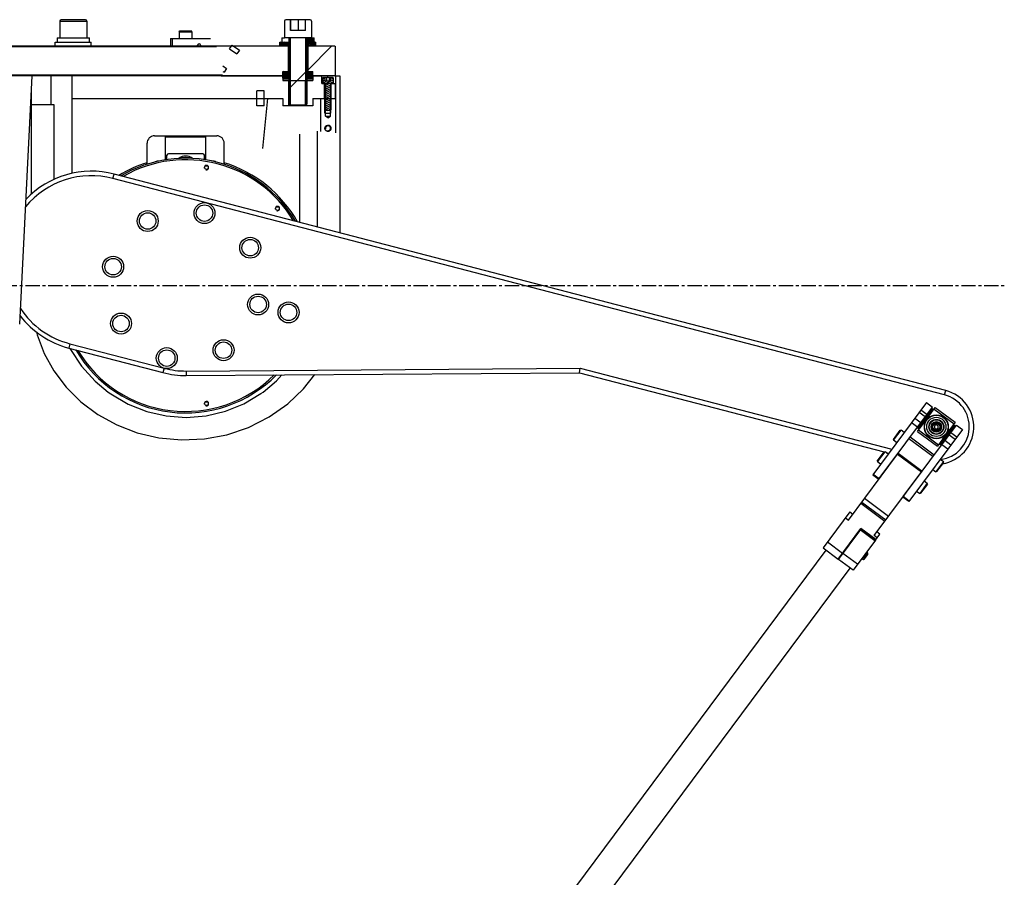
# Model space of a CAD drawing. Header units: millimetres. Extents: x 0 to 7560, y 0 to 5346.
# Tile 69 of 242: x 1812 to 2469, y 2661 to 3233. Entities that reach past the tile are written whole.
import ezdxf

# ---------------------------------------------------------------- set-up
doc = ezdxf.new("R2010")
doc.units = ezdxf.units.MM
doc.linetypes.add('CENTER', pattern=[50.8, 31.75, -6.35, 6.35, -6.35])
for name, color, linetype in [('COVER_20230516_TEST_PBL173', 7, 'Continuous'), ('COVER_20230516_TEST_PBL2', 7, 'Continuous'), ('CSH-ST-M4-18_PBL286', 7, 'Continuous'), ('CSH-ST-M4-18_PBL43', 7, 'Continuous'), ('CSH-ST-M4-20_PBL301', 7, 'Continuous'), ('CSH-ST-M4-20_PBL302', 7, 'Continuous'), ('CSH-STLN-M12-45_PBL27', 7, 'Continuous'), ('CSH-STLN-M12-45_PBL28', 7, 'Continuous'), ('DUMMY_BOLT_M3_8_SWPW_PBL277', 7, 'Continuous'), ('DUMMY_BOLT_M5_10_PBL288', 7, 'Continuous'), ('DUMMY_BOLT_M5_10_PBL289', 7, 'Continuous'), ('DUMMY_BOLT_M5_10_PBL290', 7, 'Continuous'), ('DUMMY_BOLT_M5_10_PBL291', 7, 'Continuous'), ('M2001303_PBL48', 7, 'Continuous'), ('M2001402_PBL259', 7, 'Continuous'), ('M2001501_PBL47', 7, 'Continuous'), ('M2001601_STOPPER_PAD_PBL260', 7, 'Continuous'), ('M2002401_PBL295', 7, 'Continuous'), ('M2002501_PBL1564', 7, 'Continuous'), ('M2100603_PBL1557', 7, 'Continuous'), ('M2101102_PBL284', 7, 'Continuous'), ('M2160103_PBL283', 7, 'Continuous'), ('M2160203_PBL46', 7, 'Continuous'), ('M2160302_BKT_RIB_PBL45', 7, 'Continuous'), ('M2200703_PBL1561', 7, 'Continuous'), ('M2200805_PBL276', 7, 'Continuous'), ('M2302001_PBL296', 7, 'Continuous'), ('M2302201_PBL299', 7, 'Continuous'), ('M2302401_PBL292', 7, 'Continuous'), ('M2302801_PBL293', 7, 'Continuous'), ('M2310102_PBL232', 7, 'Continuous'), ('M2310202_PBL303', 7, 'Continuous'), ('MISUMI_BD-13_PBL1563', 7, 'Continuous'), ('MISUMI_BD-13_PBL287', 7, 'Continuous'), ('MISUMI_BD-13_PBL297', 7, 'Continuous'), ('MISUMI_FCBBS3-5-25_PBL300', 7, 'Continuous'), ('MISUMI_MTCSC6_PBL1550', 7, 'Continuous'), ('MISUMI_MTCSC6_PBL1551', 7, 'Continuous'), ('MISUMI_MTCSC6_PBL1552', 7, 'Continuous'), ('MISUMI_MTCSC6_PBL1553', 7, 'Continuous'), ('MISUMI_MTCSC6_PBL1554', 7, 'Continuous'), ('MISUMI_MTCSC6_PBL1555', 7, 'Continuous'), ('MISUMI_MTCSC6_PBL1556', 7, 'Continuous'), ('MISUMI_MTCSC6_PBL1559', 7, 'Continuous'), ('MISUMI_MTCSC6_PBL1560', 7, 'Continuous'), ('MISUMI_SPWF12_PBL4', 7, 'Continuous'), ('MISUMI_SPWF12_PBL6', 7, 'Continuous'), ('MISUMI_SSLW12_PBL285', 7, 'Continuous'), ('MISUMI_SSLW12_PBL3', 7, 'Continuous'), ('MISUMI_SSLW12_PBL5', 7, 'Continuous'), ('MX102A2LA18_MOTOR_PBL40', 7, 'Continuous'), ('NSK_F687ZZ1_PBL1562', 7, 'Continuous'), ('NSK_F687ZZ1_PBL294', 7, 'Continuous'), ('NSK_F687ZZ1_PBL298', 7, 'Continuous'), ('NUT_PBL268', 7, 'Continuous'), ('P9140504_BOLT_PBL258', 7, 'Continuous'), ('WASHER_PBL1558', 7, 'Continuous')]:
    doc.layers.add(name, color=color, linetype=linetype)

# ---------------------------------------------------------------- blocks, each defined once
blk = doc.blocks.new('A$C86968656')
at = {"layer": 'CSH-ST-M4-18_PBL43'}
h = blk.add_hatch(dxfattribs=at)
h.set_pattern_fill('DEFAULT__33', color=134, scale=1.12823, angle=205, style=0, pattern_type=0)
h.set_pattern_definition([(205, (-1964.5635, -1875.0508), (0.47681074, -1.02252394), [])])
edge = h.paths.add_edge_path()
edge.add_spline(control_points=[(323, 1184.8), (323, 1184.82), (322.99, 1184.86), (322.96, 1184.92), (322.92, 1184.96), (322.86, 1184.99), (322.82, 1185), (322.8, 1185)], knot_values=[0, 0, 0, 0, 0.2, 0.4, 0.6, 0.8, 1, 1, 1, 1], degree=3, periodic=0)
edge.add_line((322.8, 1185), (321.5, 1185))
edge.add_line((321.5, 1185), (321.5, 1188.65))
edge.add_spline(control_points=[(321.5, 1188.65), (321.5, 1188.68), (321.51, 1188.74), (321.54, 1188.83), (321.6, 1188.9), (321.67, 1188.96), (321.76, 1188.99), (321.82, 1189), (321.85, 1189)], knot_values=[0, 0, 0, 0, 0.166667, 0.333333, 0.5, 0.666667, 0.833333, 1, 1, 1, 1], degree=3, periodic=0)
edge.add_line((321.85, 1189), (323.27, 1189))
edge.add_line((323.27, 1189), (323.27, 1186.6))
edge.add_line((323.27, 1186.6), (326.73, 1186.6))
edge.add_line((326.73, 1186.6), (326.73, 1189))
edge.add_line((326.73, 1189), (328.15, 1189))
edge.add_spline(control_points=[(328.15, 1189), (328.18, 1189), (328.24, 1188.99), (328.33, 1188.96), (328.4, 1188.9), (328.46, 1188.83), (328.49, 1188.74), (328.5, 1188.68), (328.5, 1188.65)], knot_values=[0, 0, 0, 0, 0.166667, 0.333333, 0.5, 0.666667, 0.833333, 1, 1, 1, 1], degree=3, periodic=0)
edge.add_line((328.5, 1188.65), (328.5, 1185))
edge.add_line((328.5, 1185), (327.2, 1185))
edge.add_spline(control_points=[(327.2, 1185), (327.18, 1185), (327.14, 1184.99), (327.08, 1184.96), (327.04, 1184.92), (327.01, 1184.86), (327, 1184.82), (327, 1184.8)], knot_values=[0, 0, 0, 0, 0.2, 0.4, 0.6, 0.8, 1, 1, 1, 1], degree=3, periodic=0)
edge.add_line((327, 1184.8), (327, 1167.35))
edge.add_line((327, 1167.35), (326.65, 1167))
edge.add_line((326.65, 1167), (323.35, 1167))
edge.add_line((323.35, 1167), (323, 1167.35))
edge.add_line((323, 1167.35), (323, 1184.8))
at = {"layer": 'M2160203_PBL46'}
h = blk.add_hatch(dxfattribs=at)
h.set_pattern_fill('DEFAULT__36', color=134, scale=140.166667, angle=45, style=0, pattern_type=0)
h.set_pattern_definition([(45, (-1964.56, -1875.05), (-99.113, 99.113), [])])
h.paths.add_polyline_path([(315, 1175), (315, 1170), (310.1, 1170), (310.1, 1187), (315, 1187), (315, 1190), (321, 1190), (321, 1185), (322.75, 1185), (322.75, 1175)])
edge = h.paths.add_edge_path()
edge.add_line((295, 1170), (295, 1175))
edge.add_line((295, 1175), (250.65, 1175))
edge.add_spline(control_points=[(250.65, 1175), (250.92, 1176.25), (251.52, 1178.78), (252.73, 1183), (253.79, 1186.74), (254.35, 1188.96), (254.59, 1190)], knot_values=[0, 0, 0, 0, 0.25, 0.5, 0.75, 1, 1, 1, 1], degree=3, periodic=0)
edge.add_line((254.59, 1190), (295, 1190))
edge.add_line((295, 1190), (295, 1187))
edge.add_line((295, 1187), (299.9, 1187))
edge.add_line((299.9, 1187), (299.9, 1170))
edge.add_line((299.9, 1170), (295, 1170))
h.paths.add_polyline_path([(327.25, 1175), (327.25, 1185), (330, 1185), (330, 1175)])
at = {"color": 1, "linetype": 'CENTER', "ltscale": 0.3}
blk.add_line((-456.04, 1050), (776.59, 1050), dxfattribs=at)
at = {"layer": 'COVER_20230516_TEST_PBL173', "color": 7}
blk.add_line((119.21, 1024.36), (127.52, 1190), dxfattribs=at)
at = {"layer": 'COVER_20230516_TEST_PBL2', "color": 2}
blk.add_line((140, 1190), (140, 1171), dxfattribs=at)
at = {"layer": 'COVER_20230516_TEST_PBL2', "color": 7}
for p, q in [((154, 1190), (154, 1124.89)), ((330, 1190), (330, 1151.93)), ((330, 1190), (333, 1190)), ((333, 1190), (333, 1085.19)), ((127, 1110.97), (127, 1179.69)), ((127, 1171), (142.01, 1171)), ((142.01, 1171), (142.01, 1120.85)), ((281.46, 1141.44), (284.82, 1175)), ((306, 1151.11), (306, 1092.22)), ((317.99, 1089.1), (317.99, 1153.11)), ((130.41, 1018.95), (130.83, 1017.07)), ((130.83, 1017.07), (135.57, 1004.67)), ((152.8, 1008.09), (153.1, 1007.45)), ((153.1, 1007.45), (160.45, 996.26)), ((135.57, 1004.67), (142.05, 993.04)), ((142.05, 993.04), (150.18, 982.32)), ((160.45, 996.26), (169.53, 986.19)), ((169.53, 986.19), (178.26, 978.91)), ((281.74, 978.91), (290.64, 986.35)), ((290.64, 986.35), (294.33, 990.46)), ((308.64, 981), (316.18, 990.62)), ((150.18, 982.32), (160.07, 972.52)), ((298.15, 971.02), (308.64, 981)), ((178.26, 978.91), (180, 977.67)), ((180, 977.67), (191.6, 970.88)), ((268.88, 971.11), (280.31, 977.89)), ((280.31, 977.89), (281.74, 978.91)), ((160.07, 972.52), (171.37, 964.07)), ((191.6, 970.88), (204.04, 965.95)), ((256.58, 966.14), (268.88, 971.11)), ((285.83, 962.33), (298.15, 971.02)), ((171.37, 964.07), (183.98, 957.11)), ((204.04, 965.95), (217.07, 962.97)), ((217.07, 962.97), (230.37, 962.01)), ((230.37, 962.01), (243.64, 963.08)), ((243.64, 963.08), (256.58, 966.14)), ((271.91, 955.31), (285.83, 962.33)), ((183.98, 957.11), (197.72, 951.84)), ((257.46, 950.48), (271.91, 955.31)), ((197.72, 951.84), (212.19, 948.45)), ((212.19, 948.45), (227.26, 947.03)), ((227.26, 947.03), (242.5, 947.71)), ((242.5, 947.71), (257.46, 950.48))]:
    blk.add_line(p, q, dxfattribs=at)
at = {"layer": 'CSH-ST-M4-18_PBL286', "color": 7}
for points in [[(323, 1155), (323, 1155.08), (323.01, 1155.17), (323.02, 1155.25), (323.03, 1155.33), (323.04, 1155.42), (323.06, 1155.5), (323.09, 1155.58), (323.11, 1155.66), (323.14, 1155.74), (323.17, 1155.81), (323.21, 1155.89), (323.25, 1155.96), (323.29, 1156.04), (323.33, 1156.11), (323.38, 1156.18), (323.43, 1156.24), (323.49, 1156.31), (323.54, 1156.37), (323.6, 1156.43), (323.66, 1156.49), (323.73, 1156.54), (323.79, 1156.59), (323.86, 1156.64), (323.93, 1156.69), (324, 1156.73), (324.07, 1156.77), (324.15, 1156.81), (324.22, 1156.84), (324.3, 1156.87), (324.38, 1156.9), (324.46, 1156.93), (324.54, 1156.95), (324.63, 1156.96), (324.71, 1156.98), (324.79, 1156.99), (324.87, 1157), (324.96, 1157), (325.04, 1157), (325.13, 1157), (325.21, 1156.99), (325.29, 1156.98), (325.37, 1156.96), (325.46, 1156.95), (325.54, 1156.93), (325.62, 1156.9), (325.7, 1156.87), (325.78, 1156.84), (325.85, 1156.81), (325.93, 1156.77), (326, 1156.73), (326.07, 1156.69), (326.14, 1156.64), (326.21, 1156.59), (326.27, 1156.54), (326.34, 1156.49), (326.4, 1156.43), (326.46, 1156.37), (326.51, 1156.31), (326.57, 1156.24), (326.62, 1156.18), (326.67, 1156.11), (326.71, 1156.04), (326.75, 1155.96), (326.79, 1155.89), (326.83, 1155.81), (326.86, 1155.74), (326.89, 1155.66), (326.91, 1155.58), (326.94, 1155.5), (326.96, 1155.42), (326.97, 1155.33), (326.98, 1155.25), (326.99, 1155.17), (327, 1155.08), (327, 1155)], [(327, 1155), (327, 1154.92), (326.99, 1154.83), (326.98, 1154.75), (326.97, 1154.67), (326.96, 1154.58), (326.94, 1154.5), (326.91, 1154.42), (326.89, 1154.34), (326.86, 1154.26), (326.83, 1154.19), (326.79, 1154.11), (326.75, 1154.04), (326.71, 1153.96), (326.67, 1153.89), (326.62, 1153.82), (326.57, 1153.76), (326.51, 1153.69), (326.46, 1153.63), (326.4, 1153.57), (326.34, 1153.51), (326.27, 1153.46), (326.21, 1153.41), (326.14, 1153.36), (326.07, 1153.31), (326, 1153.27), (325.93, 1153.23), (325.85, 1153.19), (325.78, 1153.16), (325.7, 1153.13), (325.62, 1153.1), (325.54, 1153.07), (325.46, 1153.05), (325.37, 1153.04), (325.29, 1153.02), (325.21, 1153.01), (325.13, 1153), (325.04, 1153), (324.96, 1153), (324.87, 1153), (324.79, 1153.01), (324.71, 1153.02), (324.63, 1153.04), (324.54, 1153.05), (324.46, 1153.07), (324.38, 1153.1), (324.3, 1153.13), (324.22, 1153.16), (324.15, 1153.19), (324.07, 1153.23), (324, 1153.27), (323.93, 1153.31), (323.86, 1153.36), (323.79, 1153.41), (323.73, 1153.46), (323.66, 1153.51), (323.6, 1153.57), (323.54, 1153.63), (323.49, 1153.69), (323.43, 1153.76), (323.38, 1153.82), (323.33, 1153.89), (323.29, 1153.96), (323.25, 1154.04), (323.21, 1154.11), (323.17, 1154.19), (323.14, 1154.26), (323.11, 1154.34), (323.09, 1154.42), (323.06, 1154.5), (323.04, 1154.58), (323.03, 1154.67), (323.02, 1154.75), (323.01, 1154.83), (323, 1154.92), (323, 1155)]]:
    blk.add_lwpolyline(points, dxfattribs=at)
at = {"layer": 'CSH-ST-M4-18_PBL286', "color": 134}
blk.add_arc((325, 1155), 1.65, 255, 195, dxfattribs=at)
at = {"layer": 'CSH-ST-M4-18_PBL43', "color": 7}
for p, q in [((321.5, 1188.65), (321.5, 1185)), ((322.8, 1185), (321.5, 1185)), ((328.15, 1189), (321.85, 1189)), ((327, 1185), (323, 1185)), ((323, 1184.8), (323, 1167.35)), ((323.27, 1186.6), (323.27, 1189)), ((323.27, 1186.6), (326.73, 1186.6)), ((324.13, 1189), (324.13, 1186.6)), ((325.87, 1189), (325.87, 1186.6)), ((326.73, 1186.6), (326.73, 1189)), ((327, 1184.8), (327, 1167.35)), ((328.5, 1185), (327.2, 1185)), ((328.5, 1188.65), (328.5, 1185)), ((323, 1167.35), (323.35, 1167)), ((326.65, 1167), (323.35, 1167)), ((327, 1167.35), (326.65, 1167))]:
    blk.add_line(p, q, dxfattribs=at)
at = {"layer": 'CSH-ST-M4-18_PBL43', "color": 134}
for p, q in [((323.35, 1185), (323.35, 1167)), ((326.65, 1185), (326.65, 1167))]:
    blk.add_line(p, q, dxfattribs=at)
at = {"layer": 'CSH-ST-M4-18_PBL43', "color": 7}
for centre, radius, start, end in [((321.85, 1188.65), 0.35, 90, 180), ((322.8, 1184.8), 0.2, 0, 90), ((327.2, 1184.8), 0.2, 90, 180), ((328.15, 1188.65), 0.35, 0, 90)]:
    blk.add_arc(centre, radius, start, end, dxfattribs=at)
at = {"layer": 'CSH-ST-M4-20_PBL301', "color": 7}
for p, q in [((667.61, 869.66), (667.37, 869.84)), ((669.99, 872.87), (669.75, 873.05))]:
    blk.add_line(p, q, dxfattribs=at)
at = {"layer": 'CSH-ST-M4-20_PBL302', "color": 7}
for p, q in [((676.56, 881.7), (676.32, 881.87)), ((678.94, 884.91), (678.7, 885.08))]:
    blk.add_line(p, q, dxfattribs=at)
at = {"layer": 'CSH-STLN-M12-45_PBL27', "color": 7}
for p, q in [((146, 1226.6), (146, 1215.5)), ((163.1, 1227.5), (146.9, 1227.5)), ((164, 1226.6), (164, 1215.5))]:
    blk.add_line(p, q, dxfattribs=at)
at = {"layer": 'CSH-STLN-M12-45_PBL27', "color": 2}
blk.add_line((146, 1226.6), (164, 1226.6), dxfattribs=at)
at = {"layer": 'CSH-STLN-M12-45_PBL27', "color": 7}
for centre, start, end in [((146.9, 1226.6), 90, 180), ((163.1, 1226.6), 0, 90)]:
    blk.add_arc(centre, 0.9, start, end, dxfattribs=at)
at = {"layer": 'CSH-STLN-M12-45_PBL28', "color": 7}
for p, q in [((296, 1226.6), (296, 1215.5)), ((313.1, 1227.5), (296.9, 1227.5)), ((300, 1220.3), (300, 1227.5)), ((300.03, 1227.5), (300.03, 1220.3)), ((305.05, 1227.5), (305.05, 1220.3)), ((310, 1220.3), (310, 1227.5)), ((314, 1226.6), (314, 1215.5)), ((310, 1220.3), (300, 1220.3)), ((314, 1215.5), (296, 1215.5)), ((299, 1215.5), (299, 1171.4)), ((311, 1215.5), (311, 1171.4)), ((299, 1171.4), (299.9, 1170.5)), ((310.1, 1170.5), (299.9, 1170.5)), ((311, 1171.4), (310.1, 1170.5))]:
    blk.add_line(p, q, dxfattribs=at)
at = {"layer": 'CSH-STLN-M12-45_PBL28', "color": 134}
for p, q in [((299.9, 1215.5), (299.9, 1170.5)), ((310.1, 1215.5), (310.1, 1170.5))]:
    blk.add_line(p, q, dxfattribs=at)
at = {"layer": 'CSH-STLN-M12-45_PBL28', "color": 134, "linetype": 'Continuous'}
blk.add_line((299, 1181.42), (311, 1193.42), dxfattribs=at)
at = {"layer": 'CSH-STLN-M12-45_PBL28', "color": 7}
for centre, start, end in [((296.9, 1226.6), 90, 180), ((313.1, 1226.6), 0, 90)]:
    blk.add_arc(centre, 0.9, start, end, dxfattribs=at)
at = {"layer": 'DUMMY_BOLT_M3_8_SWPW_PBL277', "color": 7}
for p, q in [((730.05, 956.57), (729.88, 955.13)), ((729.88, 955.13), (731.04, 954.27)), ((731.37, 957.14), (730.05, 956.57)), ((731.04, 954.27), (732.37, 954.84)), ((732.53, 956.28), (731.37, 957.14)), ((732.37, 954.84), (732.53, 956.28))]:
    blk.add_line(p, q, dxfattribs=at)
for radius in [3.5, 2.95, 2.75]:
    blk.add_circle((731.21, 955.71), radius, dxfattribs=at)
at = {"layer": 'DUMMY_BOLT_M3_8_SWPW_PBL277', "color": 2}
blk.add_circle((731.21, 955.71), 2.25, dxfattribs=at)
at = {"layer": 'DUMMY_BOLT_M5_10_PBL288', "color": 7}
for p, q in [((725.19, 918.12), (720.12, 911.3)), ((725.28, 917.56), (720.68, 911.38)), ((723.11, 919.67), (725.19, 918.12)), ((725.28, 917.56), (725.19, 918.12)), ((718.04, 912.85), (720.12, 911.3)), ((720.68, 911.38), (720.12, 911.3))]:
    blk.add_line(p, q, dxfattribs=at)
at = {"layer": 'DUMMY_BOLT_M5_10_PBL289', "color": 7}
for p, q in [((733.85, 934.12), (735.93, 932.56)), ((728.78, 927.29), (730.86, 925.74)), ((735.93, 932.56), (730.86, 925.74)), ((736.02, 932), (731.42, 925.83)), ((736.02, 932), (735.93, 932.56)), ((731.42, 925.83), (730.86, 925.74))]:
    blk.add_line(p, q, dxfattribs=at)
at = {"layer": 'DUMMY_BOLT_M5_10_PBL290', "color": 7}
for p, q in [((691.79, 932.86), (696.39, 939.04)), ((691.87, 932.3), (696.95, 939.12)), ((696.39, 939.04), (696.95, 939.12)), ((699.03, 937.57), (696.95, 939.12)), ((691.79, 932.86), (691.87, 932.3)), ((693.96, 930.75), (691.87, 932.3))]:
    blk.add_line(p, q, dxfattribs=at)
at = {"layer": 'DUMMY_BOLT_M5_10_PBL291', "color": 7}
for p, q in [((702.53, 947.3), (707.13, 953.48)), ((702.61, 946.75), (707.69, 953.57)), ((707.13, 953.48), (707.69, 953.57)), ((709.77, 952.02), (707.69, 953.57)), ((702.53, 947.3), (702.61, 946.75)), ((704.7, 945.19), (702.61, 946.75))]:
    blk.add_line(p, q, dxfattribs=at)
at = {"layer": 'M2001303_PBL48', "color": 7}
for p, q in [((-126.2, 1210), (299, 1210)), ((298.5, 1210), (298.5, 1193)), ((311, 1210), (329.5, 1210)), ((311.5, 1210), (311.5, 1193)), ((329.5, 1210), (330, 1209.5)), ((-126.7, 1209.5), (250.52, 1209.5)), ((330, 1190.5), (330, 1209.5)), ((254.65, 1190.5), (-126.7, 1190.5)), ((295, 1190), (-14.36, 1190)), ((295, 1190), (295, 1193)), ((295, 1193), (299, 1193)), ((311, 1193), (315, 1193)), ((315, 1190), (315, 1193)), ((329.5, 1190), (315, 1190)), ((329.5, 1190), (330, 1190.5))]:
    blk.add_line(p, q, dxfattribs=at)
at = {"layer": 'M2001303_PBL48', "color": 134, "linetype": 'Continuous'}
blk.add_line((311.5, 1193.92), (327.58, 1210), dxfattribs=at)
at = {"layer": 'M2001402_PBL259', "color": 7}
for p, q in [((220, 1215), (220, 1210)), ((220, 1215), (246.53, 1215)), ((221, 1215), (221, 1210)), ((238, 1210), (238, 1210.5)), ((240, 1210.5), (240, 1210)), ((259.36, 1208.12), (261.08, 1210.57)), ((266, 1207.13), (264.28, 1204.68)), ((257.39, 1194.85), (255.67, 1192.39))]:
    blk.add_line(p, q, dxfattribs=at)
at = {"layer": 'M2001402_PBL259', "color": 134}
for p, q in [((261.08, 1210.57), (266, 1207.13)), ((259.36, 1208.12), (264.28, 1204.68)), ((254.79, 1196.67), (257.39, 1194.85)), ((254.89, 1192.94), (255.67, 1192.39))]:
    blk.add_line(p, q, dxfattribs=at)
at = {"layer": 'M2001402_PBL259', "color": 7}
blk.add_arc((239, 1210.5), 1, 0, 180, dxfattribs=at)
at = {"layer": 'M2001501_PBL47', "color": 7}
for p, q in [((295.5, 1193), (295, 1192.5)), ((295, 1188.5), (295, 1192.5)), ((295.5, 1193), (299, 1193)), ((298.5, 1188), (298.5, 1193)), ((311, 1193), (314.5, 1193)), ((311.5, 1188), (311.5, 1193)), ((314.5, 1193), (315, 1192.5)), ((315, 1188.5), (315, 1192.5)), ((295.5, 1188), (295, 1188.5)), ((295.5, 1188), (299, 1188)), ((311, 1188), (314.5, 1188)), ((314.5, 1188), (315, 1188.5))]:
    blk.add_line(p, q, dxfattribs=at)
at = {"layer": 'M2001501_PBL47', "color": 134, "linetype": 'Continuous'}
for p, q in [((295, 1191.99), (298.5, 1189.54)), ((295, 1191.05), (298.5, 1188.6)), ((295, 1190.11), (298.01, 1188)), ((295.25, 1192.75), (298.5, 1190.48)), ((296.23, 1193), (298.5, 1191.41)), ((297.58, 1193), (298.5, 1192.35)), ((311.5, 1192.64), (315, 1190.19)), ((311.5, 1191.7), (315, 1189.25)), ((311.5, 1190.76), (314.89, 1188.39)), ((312.32, 1193), (315, 1191.12)), ((313.66, 1193), (315, 1192.06)), ((295, 1189.17), (296.67, 1188)), ((311.5, 1189.82), (314.1, 1188)), ((311.5, 1188.88), (312.76, 1188))]:
    blk.add_line(p, q, dxfattribs=at)
at = {"layer": 'M2001601_STOPPER_PAD_PBL260', "color": 7}
for p, q in [((253.95, 1189.93), (254, 1190)), ((254.41, 1189.61), (253.95, 1189.93))]:
    blk.add_line(p, q, dxfattribs=at)
at = {"layer": 'M2002401_PBL295', "color": 7}
for p, q in [((718.58, 952.63), (730.51, 968.68)), ((729.71, 967.61), (743.03, 957.7)), ((730.51, 968.68), (743.83, 958.78)), ((727.05, 964.03), (726.57, 964.39)), ((719.38, 953.71), (732.7, 943.8)), ((722.04, 957.29), (721.56, 957.64)), ((743.83, 958.78), (740.2, 953.88)), ((718.58, 952.63), (731.9, 942.73)), ((735.54, 947.62), (731.9, 942.73))]:
    blk.add_line(p, q, dxfattribs=at)
at = {"layer": 'M2002501_PBL1564', "color": 7}
for radius in [5, 4.8]:
    blk.add_circle((731.21, 955.71), radius, dxfattribs=at)
at = {"layer": 'M2100603_PBL1557', "color": 7}
for centre in [(243.89, 1128.78), (291.28, 1101.42), (243.89, 971.22)]:
    blk.add_circle(centre, 1.25, dxfattribs=at)
for radius, start, end in [(85, 30.36615, 120.45893), (84, 31.04685, 119.78683), (85, 210.33533, 315.46079), (84, 210.99479, 314.76889)]:
    blk.add_arc((230, 1050), radius, start, end, dxfattribs=at)
at = {"layer": 'M2100603_PBL1557', "color": 134}
for centre in [(243.89, 1128.78), (291.28, 1101.42), (243.89, 971.22)]:
    blk.add_arc(centre, 1.5, 255, 195, dxfattribs=at)
at = {"layer": 'M2101102_PBL284', "color": 7}
for p, q in [((241.5, 1138), (218.5, 1138)), ((211.96, 1133), (211, 1133)), ((217.5, 1134.07), (217.5, 1137)), ((242.5, 1134.02), (242.5, 1137)), ((249, 1133), (248.24, 1133))]:
    blk.add_line(p, q, dxfattribs=at)
for centre, radius, start, end in [((218.5, 1137), 1, 90, 180), ((241.5, 1137), 1, 0, 90), ((211, 1131), 2, 90, 129.32962), ((215.5, 1135), 2, 330.43673, 0), ((244.5, 1135), 2, 180, 211.64927), ((249, 1131), 2, 48.0515, 90)]:
    blk.add_arc(centre, radius, start, end, dxfattribs=at)
at = {"layer": 'M2160103_PBL283', "color": 134}
for p, q in [((277.5, 1170), (277.5, 1180)), ((282.5, 1170), (282.5, 1180))]:
    blk.add_line(p, q, dxfattribs=at)
at = {"layer": 'M2160103_PBL283', "color": 7}
for p, q in [((282.5, 1180), (277.5, 1180)), ((282.5, 1170), (277.5, 1170)), ((204.25, 1131.01), (204.25, 1145)), ((209.25, 1150), (250.75, 1150)), ((255.75, 1131.01), (255.75, 1145))]:
    blk.add_line(p, q, dxfattribs=at)
for centre, radius, start, end in [((209.25, 1145), 5, 90, 180), ((250.75, 1145), 5, 0, 90), ((230, 1050), 86, 107.42269, 121.15443), ((230, 1050), 86, 29.66855, 72.57731)]:
    blk.add_arc(centre, radius, start, end, dxfattribs=at)
at = {"layer": 'M2160203_PBL46', "color": 7}
for p, q in [((254.52, 1190), (295, 1190)), ((295, 1190), (295, 1187)), ((315, 1190), (315, 1187)), ((315, 1190), (321, 1190)), ((321, 1185), (321, 1190)), ((330, 1190), (329.5, 1190)), ((295, 1187), (315, 1187)), ((299.9, 1170), (299.9, 1187)), ((310.1, 1170), (310.1, 1187)), ((321, 1185), (322.75, 1185)), ((322.75, 1175), (322.75, 1185)), ((327.25, 1175), (327.25, 1185)), ((327.25, 1185), (330, 1185)), ((330, 1175), (330, 1185)), ((154, 1175), (295, 1175)), ((295, 1175), (295, 1170)), ((315, 1175), (315, 1170)), ((315, 1175), (322.75, 1175)), ((327.25, 1175), (330, 1175)), ((315, 1170), (295, 1170))]:
    blk.add_line(p, q, dxfattribs=at)
at = {"layer": 'M2160203_PBL46', "color": 2}
blk.add_line((325, 1189), (325, 1190), dxfattribs=at)
at = {"layer": 'M2160203_PBL46', "color": 134}
for p, q in [((299, 1170), (299, 1187)), ((311, 1170), (311, 1187))]:
    blk.add_line(p, q, dxfattribs=at)
at = {"layer": 'M2160302_BKT_RIB_PBL45', "color": 7}
for p, q in [((320, 1175), (320, 1152.95)), ((320, 1175), (330, 1175)), ((323.35, 1163), (323.35, 1175)), ((326.65, 1163), (326.65, 1175)), ((330, 1175), (330, 1151.93)), ((323, 1165), (327, 1165)), ((323.35, 1163), (326.65, 1163)), ((325, 1162.01), (323.35, 1163)), ((325, 1162.01), (326.65, 1163))]:
    blk.add_line(p, q, dxfattribs=at)
at = {"layer": 'M2160302_BKT_RIB_PBL45', "color": 134}
for p, q in [((323, 1165), (323, 1175)), ((327, 1165), (327, 1175))]:
    blk.add_line(p, q, dxfattribs=at)
blk.add_arc((325, 1155), 2, 255, 195, dxfattribs=at)
at = {"layer": 'M2200703_PBL1561', "color": 7}
for radius, start, end in [(10, 109.52224, 116.71841), (9.5, 114.71555, 116.97682), (10, 169.97357, 177.19935), (9.5, 169.68489, 172.32108)]:
    blk.add_arc((731.21, 955.71), radius, start, end, dxfattribs=at)
at = {"layer": 'M2200805_PBL276', "color": 2}
for p, q in [((181.45, 1121.54), (182.21, 1124.44)), ((736.75, 977), (181.45, 1121.54)), ((152.74, 1011.21), (151.98, 1008.31)), ((152.74, 1011.21), (215.64, 994.84)), ((215.64, 994.84), (214.89, 991.93)), ((230.41, 993), (493.36, 994.88)), ((230.41, 993), (230.43, 990)), ((493.36, 994.88), (701.39, 940.73)), ((736.75, 977), (737.5, 979.9))]:
    blk.add_line(p, q, dxfattribs=at)
at = {"layer": 'M2200805_PBL276', "color": 7}
for p, q in [((737.5, 979.9), (182.21, 1124.44)), ((151.98, 1008.31), (214.89, 991.93)), ((492.98, 991.88), (493.36, 994.88)), ((230.43, 990), (492.98, 991.88)), ((492.98, 991.88), (696.32, 938.95)), ((697.63, 938.61), (699.45, 938.14))]:
    blk.add_line(p, q, dxfattribs=at)
for centre, radius, start, end in [((167.1, 1066.37), 60, 75.41, 136.8112), ((167.1, 1066.37), 60, 217.46793, 255.41), ((230, 1050), 60, 255.41, 270.41), ((731.21, 955.71), 25, 279.48725, 75.41)]:
    blk.add_arc(centre, radius, start, end, dxfattribs=at)
at = {"layer": 'M2200805_PBL276', "color": 2}
for centre, radius, start, end in [((167.1, 1066.37), 57, 75.41, 140.49255), ((167.1, 1066.37), 57, 213.75718, 255.41), ((230, 1050), 57, 255.64768, 270.41), ((731.21, 955.71), 22, 277.63364, 75.41)]:
    blk.add_arc(centre, radius, start, end, dxfattribs=at)
at = {"layer": 'M2302001_PBL296', "color": 7}
for p, q in [((665.82, 867.25), (680.73, 887.31)), ((690.23, 879.63), (680.43, 886.91)), ((690.52, 880.03), (680.73, 887.31)), ((690.52, 880.03), (675.61, 859.97)), ((675.61, 859.97), (665.82, 867.25))]:
    blk.add_line(p, q, dxfattribs=at)
at = {"layer": 'M2302001_PBL296', "color": 2}
blk.add_line((678.59, 863.98), (668.8, 871.26), dxfattribs=at)
at = {"layer": 'M2302201_PBL299', "color": 7}
for p, q in [((709.1, 909.21), (744.6, 956.96)), ((748.61, 953.98), (712.82, 905.83)), ((744.6, 956.96), (748.61, 953.98)), ((712.82, 905.83), (708.8, 908.81)), ((713.11, 906.23), (709.1, 909.21))]:
    blk.add_line(p, q, dxfattribs=at)
at = {"layer": 'M2302201_PBL299', "color": 2}
for p, q in [((739.74, 950.42), (743.75, 947.43)), ((740.91, 952), (744.92, 949.02)), ((738.79, 940.77), (734.78, 943.75)), ((740.9, 943.6), (736.89, 946.59))]:
    blk.add_line(p, q, dxfattribs=at)
at = {"layer": 'M2302401_PBL292', "color": 7}
for p, q in [((724.54, 971.88), (688.74, 923.73)), ((693.05, 921.14), (728.55, 968.89)), ((724.54, 971.88), (728.55, 968.89)), ((688.74, 923.73), (692.75, 920.74)), ((689.04, 924.13), (693.05, 921.14))]:
    blk.add_line(p, q, dxfattribs=at)
at = {"layer": 'M2302401_PBL292', "color": 2}
for p, q in [((724.86, 963.93), (720.85, 966.91)), ((716.83, 961.5), (720.84, 958.52)), ((723.69, 962.35), (719.67, 965.33)), ((714.72, 958.66), (718.73, 955.68))]:
    blk.add_line(p, q, dxfattribs=at)
at = {"layer": 'M2302801_PBL293', "color": 2}
for p, q in [((728.9, 935.84), (712.85, 947.78)), ((705.23, 937.52), (721.28, 925.59)), ((705.64, 938.07), (721.69, 926.14)), ((699.26, 895.97), (683.21, 907.9)), ((670.46, 894.95), (672.47, 893.46)), ((691.72, 881.64), (689.71, 883.13)), ((658.53, 878.9), (668.56, 871.44))]:
    blk.add_line(p, q, dxfattribs=at)
at = {"layer": 'M2302801_PBL293', "color": 7}
for p, q in [((729.69, 936.9), (713.64, 948.83)), ((672.47, 893.46), (705.23, 937.52)), ((689.71, 883.13), (721.69, 926.14)), ((680.82, 904.69), (696.87, 892.76)), ((681.42, 905.5), (697.47, 893.56)), ((673.44, 898.96), (655.54, 874.89)), ((673.44, 898.96), (675.45, 897.47)), ((665.58, 867.43), (680.79, 887.89)), ((690.52, 880.03), (680.49, 887.49)), ((690.82, 880.44), (680.79, 887.89)), ((690.52, 880.03), (693.51, 884.05)), ((693.51, 884.05), (691.5, 885.54)), ((655.54, 874.89), (665.58, 867.43))]:
    blk.add_line(p, q, dxfattribs=at)
at = {"layer": 'M2310102_PBL232', "color": 7}
for p, q in [((679.3, 885.89), (679.54, 885.71)), ((114.6, 143.12), (657.55, 873.4)), ((130.65, 131.18), (673.6, 861.46))]:
    blk.add_line(p, q, dxfattribs=at)
at = {"layer": 'M2310202_PBL303', "color": 7}
for p, q in [((679.72, 886.45), (679.96, 886.27)), ((679.9, 886.69), (680.14, 886.51))]:
    blk.add_line(p, q, dxfattribs=at)
at = {"layer": 'MISUMI_BD-13_PBL1563', "color": 7}
blk.add_circle((731.21, 955.71), 6.4, dxfattribs=at)
at = {"layer": 'MISUMI_BD-13_PBL287', "color": 7}
for p, q in [((734.45, 945.32), (742.09, 955.59)), ((735.98, 947.79), (740.16, 953.41)), ((741.51, 954.64), (742.09, 955.59)), ((742.09, 955.59), (741.87, 955.72)), ((734.45, 945.32), (734.26, 945.49)), ((735.19, 946.15), (734.45, 945.32))]:
    blk.add_line(p, q, dxfattribs=at)
at = {"layer": 'MISUMI_BD-13_PBL297', "color": 7}
for p, q in [((734.25, 945.47), (741.89, 955.74)), ((735.54, 947.62), (740.2, 953.88)), ((741.89, 955.74), (741.67, 955.87)), ((734.25, 945.47), (734.06, 945.63))]:
    blk.add_line(p, q, dxfattribs=at)
at = {"layer": 'MISUMI_FCBBS3-5-25_PBL300', "color": 7}
for p, q in [((681.91, 867.44), (681.42, 867.8)), ((683.31, 867.64), (685.39, 870.45)), ((685.19, 871.85), (684.71, 872.21))]:
    blk.add_line(p, q, dxfattribs=at)
at = {"layer": 'MISUMI_FCBBS3-5-25_PBL300', "color": 2}
blk.add_line((681.91, 867.44), (685.19, 871.85), dxfattribs=at)
at = {"layer": 'MISUMI_FCBBS3-5-25_PBL300', "color": 7}
for centre, start, end in [((684.59, 871.05), 323.37, 53.37), ((682.5, 868.24), 233.37, 323.37)]:
    blk.add_arc(centre, 1, start, end, dxfattribs=at)
at = {"layer": 'MISUMI_MTCSC6_PBL1550', "color": 7}
for radius in [7, 5.5]:
    blk.add_circle((186.88, 1024.69), radius, dxfattribs=at)
at = {"layer": 'MISUMI_MTCSC6_PBL1551', "color": 7}
for radius in [7, 5.5]:
    blk.add_circle((204.69, 1093.12), radius, dxfattribs=at)
at = {"layer": 'MISUMI_MTCSC6_PBL1552', "color": 7}
for radius in [7, 5.5]:
    blk.add_circle((181.61, 1062.6), radius, dxfattribs=at)
at = {"layer": 'MISUMI_MTCSC6_PBL1553', "color": 7}
for radius in [7, 5.5]:
    blk.add_circle((217.4, 1001.61), radius, dxfattribs=at)
at = {"layer": 'MISUMI_MTCSC6_PBL1554', "color": 7}
for radius in [7, 5.5]:
    blk.add_circle((255.31, 1006.88), radius, dxfattribs=at)
at = {"layer": 'MISUMI_MTCSC6_PBL1555', "color": 7}
for radius in [7, 5.5]:
    blk.add_circle((298.71, 1032.12), radius, dxfattribs=at)
at = {"layer": 'MISUMI_MTCSC6_PBL1556', "color": 7}
for radius in [7, 5.5]:
    blk.add_circle((278.39, 1037.4), radius, dxfattribs=at)
at = {"layer": 'MISUMI_MTCSC6_PBL1559', "color": 7}
for radius in [7, 5.5]:
    blk.add_circle((273.12, 1075.31), radius, dxfattribs=at)
at = {"layer": 'MISUMI_MTCSC6_PBL1560', "color": 7}
for radius in [7, 5.5]:
    blk.add_circle((242.6, 1098.39), radius, dxfattribs=at)
at = {"layer": 'MISUMI_SPWF12_PBL4', "color": 7}
for p, q in [((293, 1210), (293, 1212.5)), ((293, 1212.5), (298.52, 1212.5)), ((293, 1210), (299, 1210)), ((298.5, 1210), (298.5, 1212.5)), ((311, 1210), (317, 1210)), ((311.5, 1210), (311.5, 1212.5)), ((311.5, 1212.5), (317, 1212.5)), ((317, 1210), (317, 1212.5))]:
    blk.add_line(p, q, dxfattribs=at)
at = {"layer": 'MISUMI_SPWF12_PBL4', "color": 134, "linetype": 'Continuous'}
for p, q in [((298.5, 1210.41), (293, 1211.88)), ((297.47, 1210), (293, 1211.2)), ((294.9, 1210), (293, 1210.51)), ((298.5, 1211.1), (293.27, 1212.5)), ((298.5, 1211.78), (295.83, 1212.5)), ((298.5, 1212.47), (298.39, 1212.5)), ((317, 1210.95), (311.5, 1212.42)), ((317, 1210.26), (311.5, 1211.74)), ((315.41, 1210), (311.5, 1211.05)), ((312.85, 1210), (311.5, 1210.36)), ((317, 1211.64), (313.78, 1212.5)), ((317, 1212.32), (316.34, 1212.5))]:
    blk.add_line(p, q, dxfattribs=at)
at = {"layer": 'MISUMI_SPWF12_PBL6', "color": 7}
for p, q in [((143, 1210), (143, 1212.5)), ((143, 1212.5), (167, 1212.5)), ((167, 1210), (167, 1212.5))]:
    blk.add_line(p, q, dxfattribs=at)
at = {"layer": 'MISUMI_SSLW12_PBL285', "color": 7}
for p, q in [((294.26, 1215.5), (294.26, 1214.5)), ((294.26, 1215.5), (294.29, 1215.5)), ((294.26, 1214.5), (294.27, 1214))]:
    blk.add_line(p, q, dxfattribs=at)
at = {"layer": 'MISUMI_SSLW12_PBL3', "color": 7}
for p, q in [((294.27, 1214.5), (294.26, 1213.5)), ((294.26, 1213.5), (294.26, 1212.5)), ((294.29, 1215.5), (294.27, 1214.5)), ((294.29, 1215.5), (296, 1215.5)), ((298.5, 1212.5), (299, 1212.5)), ((298.92, 1213.5), (298.91, 1212.5)), ((298.94, 1214.5), (298.92, 1213.5)), ((298.96, 1215.5), (298.94, 1214.5)), ((311, 1212.5), (315.75, 1212.5)), ((311.1, 1212.5), (311.1, 1215.5)), ((311.1, 1215.5), (315.75, 1215.5)), ((315.75, 1212.5), (315.75, 1215.5))]:
    blk.add_line(p, q, dxfattribs=at)
at = {"layer": 'MISUMI_SSLW12_PBL3', "color": 134, "linetype": 'Continuous'}
for p, q in [((312.82, 1212.5), (311.1, 1214.96)), ((312.3, 1212.5), (311.1, 1214.22)), ((311.78, 1212.5), (311.1, 1213.48)), ((311.27, 1212.5), (311.1, 1212.74)), ((313.34, 1212.5), (311.24, 1215.5)), ((313.86, 1212.5), (311.76, 1215.5)), ((314.38, 1212.5), (312.28, 1215.5)), ((314.9, 1212.5), (312.8, 1215.5)), ((315.42, 1212.5), (313.32, 1215.5)), ((315.75, 1212.77), (313.84, 1215.5)), ((315.75, 1213.51), (314.36, 1215.5)), ((315.75, 1214.25), (314.88, 1215.5)), ((315.75, 1214.99), (315.4, 1215.5))]:
    blk.add_line(p, q, dxfattribs=at)
at = {"layer": 'MISUMI_SSLW12_PBL5', "color": 7}
for p, q in [((144.26, 1215.5), (144.26, 1214.5)), ((144.26, 1215.5), (165.75, 1215.5)), ((144.26, 1214.5), (144.27, 1213.5)), ((144.27, 1214), (144.26, 1213.5)), ((144.26, 1213.5), (144.26, 1212.5)), ((144.27, 1213.5), (144.29, 1212.5)), ((165.75, 1212.5), (165.75, 1215.5))]:
    blk.add_line(p, q, dxfattribs=at)
at = {"layer": 'MX102A2LA18_MOTOR_PBL40', "color": 7}
for p, q in [((216.5, 1133.92), (216.5, 1149.25)), ((217, 1149.75), (243, 1149.75)), ((243.5, 1133.92), (243.5, 1149.25))]:
    blk.add_line(p, q, dxfattribs=at)
at = {"layer": 'MX102A2LA18_MOTOR_PBL40', "color": 2}
blk.add_line((216.5, 1149.25), (243.5, 1149.25), dxfattribs=at)
at = {"layer": 'MX102A2LA18_MOTOR_PBL40', "color": 7}
for centre, start, end in [((217, 1149.25), 90, 180), ((243, 1149.25), 0, 90)]:
    blk.add_arc(centre, 0.5, start, end, dxfattribs=at)
at = {"layer": 'NSK_F687ZZ1_PBL1562', "color": 7}
blk.add_circle((731.21, 955.71), 8, dxfattribs=at)
at = {"layer": 'NSK_F687ZZ1_PBL1562', "color": 2}
blk.add_circle((731.21, 955.71), 7.8, dxfattribs=at)
at = {"layer": 'NSK_F687ZZ1_PBL294', "color": 2}
for p, q in [((728.12, 967.97), (718.57, 955.13)), ((728.68, 967.55), (719.13, 954.71))]:
    blk.add_line(p, q, dxfattribs=at)
at = {"layer": 'NSK_F687ZZ1_PBL294', "color": 7}
for p, q in [((728.72, 967.27), (719.41, 954.76)), ((728.68, 967.55), (728.12, 967.97)), ((719.13, 954.71), (718.57, 955.13))]:
    blk.add_line(p, q, dxfattribs=at)
for centre, start, end in [((728, 967.81), 53.37, 143.37), ((728.56, 967.39), 323.37, 53.37), ((718.69, 955.29), 143.37, 233.37), ((719.25, 954.87), 233.37, 323.37)]:
    blk.add_arc(centre, 0.2, start, end, dxfattribs=at)
at = {"layer": 'NSK_F687ZZ1_PBL298', "color": 7}
for p, q in [((733.7, 944.14), (743, 956.65)), ((743.28, 956.7), (743.84, 956.28)), ((733.74, 943.86), (734.3, 943.44))]:
    blk.add_line(p, q, dxfattribs=at)
at = {"layer": 'NSK_F687ZZ1_PBL298', "color": 2}
for p, q in [((733.74, 943.86), (743.28, 956.7)), ((734.3, 943.44), (743.84, 956.28))]:
    blk.add_line(p, q, dxfattribs=at)
at = {"layer": 'NSK_F687ZZ1_PBL298', "color": 7}
for centre, start, end in [((743.16, 956.54), 53.37, 143.37), ((743.73, 956.12), 323.37, 53.37), ((733.86, 944.02), 143.37, 233.37), ((734.42, 943.6), 233.37, 323.37)]:
    blk.add_arc(centre, 0.2, start, end, dxfattribs=at)
at = {"layer": 'NUT_PBL268', "color": 7}
for p, q in [((225.88, 1134.86), (226.25, 1135.5)), ((226.25, 1135.5), (233.75, 1135.5)), ((233.75, 1135.5), (234.12, 1134.86))]:
    blk.add_line(p, q, dxfattribs=at)
at = {"layer": 'NUT_PBL268', "color": 2}
blk.add_arc((230, 1129), 6.5, 67.67728, 114.07596, dxfattribs=at)
at = {"layer": 'P9140504_BOLT_PBL258', "color": 7}
for p, q in [((225.75, 1219.5), (226.04, 1220)), ((225.75, 1219.5), (225.75, 1215)), ((225.75, 1219.5), (234.25, 1219.5)), ((226.04, 1220), (233.96, 1220)), ((234.25, 1219.5), (233.96, 1220)), ((234.25, 1219.5), (234.25, 1215))]:
    blk.add_line(p, q, dxfattribs=at)
at = {"layer": 'WASHER_PBL1558', "color": 7}
blk.add_arc((230, 1129), 7.5, 51.24883, 128.29485, dxfattribs=at)

msp = doc.modelspace()

# ---------------------------------------------------------------- block references
at = {"ltscale": 0.3}
msp.add_blockref('A$C86968656', (1692.687, 2005.505), dxfattribs=at)

doc.saveas('drawing.dxf')
